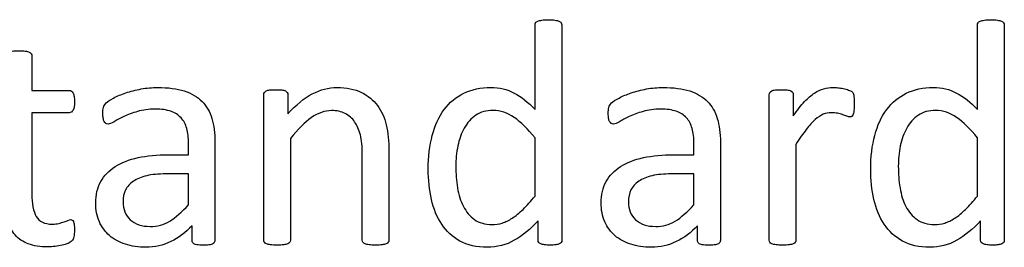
# Model space of a CAD drawing. Header units: inches. Extents: x 0 to 23760, y -13 to 16800.
# Tile 162 of 256: x 4288 to 4758, y 14905 to 15014. Entities that reach past the tile are written whole.
import ezdxf

# ---------------------------------------------------------------- set-up
doc = ezdxf.new("R2010")
doc.units = ezdxf.units.IN
doc.layers.add('1', color=7, linetype='Continuous', true_color=0xffffff)

msp = doc.modelspace()

# ---------------------------------------------------------------- linework, layer by layer
at = {"layer": '1', "color": 2, "linetype": 'Continuous', "lineweight": 25}
for points, knots in [([(4533.785, 14970.988), (4533.785, 14984.395), (4533.785, 14997.801), (4533.785, 15011.582), (4533.872, 15011.929), (4534.074, 15012.246)], [0, 0, 0, 0, 0.9727844, 0.9727844, 1, 1, 1, 1]), ([(4535.112, 15013.025), (4535.603, 15013.198), (4536.267, 15013.367), (4537.853, 15013.602), (4538.863, 15013.689), (4541.373, 15013.689), (4542.44, 15013.598), (4544.085, 15013.371), (4544.72, 15013.198), (4545.643, 15012.852), (4545.989, 15012.592), (4546.22, 15012.246)], [0, 0, 0, 0, 0.2001391, 0.2001391, 0.393276, 0.393276, 0.5909044, 0.5909044, 0.7954522, 0.7954522, 1, 1, 1, 1]), ([(4546.22, 15012.246), (4546.451, 15011.929), (4546.566, 15011.582), (4546.566, 14977.057), (4546.566, 14942.906), (4546.566, 14908.322), (4546.48, 14907.976), (4546.307, 14907.659)], [0, 0, 0, 0, 0.010729, 0.010729, 0.9876204, 0.9876204, 1, 1, 1, 1]), ([(4744.806, 14970.988), (4744.806, 14984.395), (4744.806, 14997.801), (4744.806, 15011.582), (4744.893, 15011.929), (4745.095, 15012.246)], [0, 0, 0, 0, 0.9727844, 0.9727844, 1, 1, 1, 1]), ([(4746.134, 15013.025), (4746.624, 15013.198), (4747.288, 15013.367), (4748.875, 15013.602), (4749.884, 15013.689), (4752.394, 15013.689), (4753.461, 15013.598), (4755.107, 15013.371), (4755.741, 15013.198), (4756.665, 15012.852), (4757.011, 15012.592), (4757.242, 15012.246)], [0, 0, 0, 0, 0.2001391, 0.2001391, 0.393276, 0.393276, 0.5909044, 0.5909044, 0.7954522, 0.7954522, 1, 1, 1, 1]), ([(4757.242, 15012.246), (4757.472, 15011.929), (4757.588, 15011.582), (4757.588, 14977.057), (4757.588, 14942.906), (4757.588, 14908.322), (4757.501, 14907.976), (4757.328, 14907.659)], [0, 0, 0, 0, 0.010729, 0.010729, 0.9876204, 0.9876204, 1, 1, 1, 1]), ([(4284.391, 14998.743), (4285.199, 14998.859), (4286.238, 14998.917), (4288.748, 14998.917), (4289.815, 14998.859), (4290.623, 14998.743)], [0, 0, 0, 0, 0.4942529, 0.4942529, 1, 1, 1, 1]), ([(4290.623, 14998.743), (4291.431, 14998.657), (4292.094, 14998.484), (4293.018, 14998.022), (4293.335, 14997.762), (4293.739, 14997.128), (4293.854, 14996.81), (4293.854, 14990.953), (4293.854, 14985.472), (4293.854, 14979.99)], [0, 0, 0, 0, 0.0567686, 0.0567686, 0.1135371, 0.1135371, 0.1703057, 0.1703057, 1, 1, 1, 1]), ([(4293.854, 14979.99), (4299.779, 14979.99), (4305.703, 14979.99), (4312.031, 14979.99), (4312.406, 14979.903), (4312.695, 14979.701)], [0, 0, 0, 0, 0.9361702, 0.9361702, 1, 1, 1, 1]), ([(4329.255, 14974.046), (4329.948, 14974.739), (4331.153, 14975.53), (4334.535, 14977.307), (4336.497, 14978.114), (4340.883, 14979.615), (4343.307, 14980.215), (4348.528, 14981.202), (4351.183, 14981.432), (4358.828, 14981.432), (4363.041, 14980.884), (4370.023, 14978.634), (4372.85, 14976.96), (4375.014, 14974.797)], [0, 0, 0, 0, 0.1281972, 0.1281972, 0.2581168, 0.2581168, 0.3880364, 0.3880364, 0.5165767, 0.5165767, 0.7582883, 0.7582883, 1, 1, 1, 1]), ([(4404.731, 14907.716), (4404.558, 14907.976), (4404.472, 14908.322), (4404.472, 14931.827), (4404.472, 14954.898), (4404.472, 14978.403), (4404.558, 14978.749), (4404.703, 14979.009)], [0, 0, 0, 0, 0.0180796, 0.0180796, 0.9819204, 0.9819204, 1, 1, 1, 1]), ([(4404.703, 14979.009), (4404.847, 14979.297), (4405.164, 14979.557), (4406.087, 14980.019), (4406.665, 14980.163), (4408.107, 14980.336), (4409.059, 14980.365), (4411.367, 14980.365), (4412.319, 14980.333), (4413.791, 14980.163), (4414.368, 14980.019), (4414.772, 14979.788)], [0, 0, 0, 0, 0.2024309, 0.2024309, 0.4048617, 0.4048617, 0.6072926, 0.6072926, 0.7998488, 0.7998488, 1, 1, 1, 1]), ([(4415.666, 14979.009), (4415.839, 14978.749), (4415.926, 14978.403), (4415.926, 14974.922), (4415.926, 14971.873), (4415.926, 14968.824)], [0, 0, 0, 0, 0.1243094, 0.1243094, 1, 1, 1, 1]), ([(4415.926, 14968.824), (4419.821, 14973.181), (4423.71, 14976.395), (4431.477, 14980.423), (4435.372, 14981.432), (4443.941, 14981.432), (4447.836, 14980.653), (4454.126, 14977.537), (4456.689, 14975.428), (4460.588, 14970.209), (4462.001, 14967.157), (4463.675, 14960.111), (4464.108, 14955.899), (4464.108, 14936.914), (4464.108, 14922.835), (4464.108, 14908.322), (4463.993, 14907.976), (4463.791, 14907.716)], [0, 0, 0, 0, 0.0976134, 0.0976134, 0.1957995, 0.1957995, 0.3104695, 0.3104695, 0.4251394, 0.4251394, 0.5412396, 0.5412396, 0.6571226, 0.6571226, 0.989775, 0.989775, 1, 1, 1, 1]), ([(4535.257, 14917.901), (4531.621, 14913.948), (4527.829, 14910.883), (4519.994, 14906.447), (4515.695, 14905.35), (4505.943, 14905.35), (4501.621, 14906.341), (4494.431, 14910.284), (4491.524, 14912.972), (4487.045, 14919.69), (4485.408, 14923.609), (4483.381, 14932.702), (4482.862, 14937.491), (4482.862, 14948.455), (4483.524, 14953.843), (4486.064, 14963.429), (4487.969, 14967.526), (4492.989, 14974.277), (4496.105, 14976.903), (4503.549, 14980.538), (4507.847, 14981.432), (4516.763, 14981.432), (4520.45, 14980.556), (4527.178, 14977.018), (4530.496, 14974.421), (4533.785, 14970.988)], [0, 0, 0, 0, 0.0736781, 0.0736781, 0.147588, 0.147588, 0.2278852, 0.2278852, 0.3074186, 0.3074186, 0.387744, 0.387744, 0.4674768, 0.4674768, 0.5618732, 0.5618732, 0.6561274, 0.6561274, 0.7503816, 0.7503816, 0.8446359, 0.8446359, 0.9227163, 0.9227163, 1, 1, 1, 1]), ([(4570.283, 14974.046), (4570.975, 14974.739), (4572.18, 14975.53), (4575.562, 14977.307), (4577.524, 14978.114), (4581.91, 14979.615), (4584.334, 14980.215), (4589.555, 14981.202), (4592.21, 14981.432), (4599.856, 14981.432), (4604.068, 14980.884), (4611.05, 14978.634), (4613.877, 14976.96), (4616.041, 14974.797)], [0, 0, 0, 0, 0.1281972, 0.1281972, 0.2581168, 0.2581168, 0.3880364, 0.3880364, 0.5165767, 0.5165767, 0.7582883, 0.7582883, 1, 1, 1, 1]), ([(4645.759, 14907.716), (4645.585, 14907.976), (4645.499, 14908.322), (4645.499, 14931.827), (4645.499, 14954.898), (4645.499, 14978.403), (4645.585, 14978.749), (4645.73, 14979.009)], [0, 0, 0, 0, 0.0180796, 0.0180796, 0.9819204, 0.9819204, 1, 1, 1, 1]), ([(4645.73, 14979.009), (4645.874, 14979.297), (4646.191, 14979.557), (4647.115, 14980.019), (4647.692, 14980.163), (4649.134, 14980.336), (4650.086, 14980.365), (4652.394, 14980.365), (4653.346, 14980.333), (4654.818, 14980.163), (4655.395, 14980.019), (4655.799, 14979.788)], [0, 0, 0, 0, 0.2024309, 0.2024309, 0.4048617, 0.4048617, 0.6072926, 0.6072926, 0.7998488, 0.7998488, 1, 1, 1, 1]), ([(4656.693, 14979.009), (4656.866, 14978.749), (4656.953, 14978.403), (4656.953, 14974.614), (4656.953, 14971.257), (4656.953, 14967.901)], [0, 0, 0, 0, 0.1142132, 0.1142132, 1, 1, 1, 1]), ([(4656.953, 14967.901), (4658.857, 14970.671), (4660.647, 14972.92), (4663.964, 14976.412), (4665.551, 14977.797), (4667.051, 14978.778)], [0, 0, 0, 0, 0.5042346, 0.5042346, 1, 1, 1, 1]), ([(4671.465, 14980.855), (4672.937, 14981.259), (4674.408, 14981.432), (4676.543, 14981.432), (4677.322, 14981.404), (4678.159, 14981.317)], [0, 0, 0, 0, 0.6891892, 0.6891892, 1, 1, 1, 1]), ([(4678.159, 14981.317), (4678.996, 14981.259), (4679.89, 14981.115), (4681.737, 14980.711), (4682.573, 14980.48), (4683.323, 14980.221)], [0, 0, 0, 0, 0.5, 0.5, 1, 1, 1, 1]), ([(4746.278, 14917.901), (4742.643, 14913.948), (4738.851, 14910.883), (4731.015, 14906.447), (4726.716, 14905.35), (4716.965, 14905.35), (4712.642, 14906.341), (4705.453, 14910.284), (4702.545, 14912.972), (4698.067, 14919.69), (4696.43, 14923.609), (4694.403, 14932.702), (4693.883, 14937.491), (4693.883, 14948.455), (4694.545, 14953.843), (4697.086, 14963.429), (4698.99, 14967.526), (4704.01, 14974.277), (4707.126, 14976.903), (4714.57, 14980.538), (4718.869, 14981.432), (4727.784, 14981.432), (4731.471, 14980.556), (4738.199, 14977.018), (4741.517, 14974.421), (4744.806, 14970.988)], [0, 0, 0, 0, 0.0736781, 0.0736781, 0.147588, 0.147588, 0.2278852, 0.2278852, 0.3074186, 0.3074186, 0.387744, 0.387744, 0.4674768, 0.4674768, 0.5618732, 0.5618732, 0.6561274, 0.6561274, 0.7503816, 0.7503816, 0.8446359, 0.8446359, 0.9227163, 0.9227163, 1, 1, 1, 1]), ([(4314.022, 14977.134), (4314.108, 14976.47), (4314.166, 14975.662), (4314.166, 14972.835), (4313.935, 14971.479), (4313.012, 14969.863), (4312.406, 14969.43), (4305.703, 14969.43), (4299.779, 14969.43), (4293.854, 14969.43)], [0, 0, 0, 0, 0.0524112, 0.0524112, 0.1510676, 0.1510676, 0.2497241, 0.2497241, 1, 1, 1, 1]), ([(4375.014, 14974.797), (4377.149, 14972.604), (4378.707, 14969.892), (4380.669, 14963.429), (4381.16, 14959.678), (4381.16, 14939.809), (4381.16, 14924.239), (4381.16, 14908.063), (4380.958, 14907.601), (4380.554, 14907.284)], [0, 0, 0, 0, 0.1735248, 0.1735248, 0.3470497, 0.3470497, 0.9755435, 0.9755435, 1, 1, 1, 1]), ([(4616.041, 14974.797), (4618.176, 14972.604), (4619.734, 14969.892), (4621.696, 14963.429), (4622.187, 14959.678), (4622.187, 14939.809), (4622.187, 14924.239), (4622.187, 14908.063), (4621.985, 14907.601), (4621.581, 14907.284)], [0, 0, 0, 0, 0.1735248, 0.1735248, 0.3470497, 0.3470497, 0.9755435, 0.9755435, 1, 1, 1, 1]), ([(4685.516, 14978.72), (4685.603, 14978.49), (4685.689, 14978.172), (4685.862, 14977.48), (4685.891, 14976.932), (4685.949, 14975.547), (4685.978, 14974.623), (4685.978, 14972.315), (4685.949, 14971.363), (4685.891, 14970.584)], [0, 0, 0, 0, 0.2530864, 0.2530864, 0.5061728, 0.5061728, 0.7592593, 0.7592593, 1, 1, 1, 1]), ([(4293.854, 14969.43), (4293.854, 14956.562), (4293.854, 14943.694), (4293.854, 14926.066), (4294.534, 14922.452), (4297.374, 14917.584), (4299.913, 14916.372), (4304.731, 14916.372), (4305.77, 14916.487), (4307.617, 14916.949), (4308.453, 14917.18), (4309.175, 14917.439)], [0, 0, 0, 0, 0.5062548, 0.5062548, 0.6935464, 0.6935464, 0.8791865, 0.8791865, 0.9395933, 0.9395933, 1, 1, 1, 1]), ([(4329.14, 14964.295), (4328.851, 14964.496), (4328.563, 14964.814), (4328.101, 14965.622), (4327.952, 14966.14), (4327.726, 14967.439), (4327.697, 14968.132), (4327.697, 14970.18), (4327.784, 14971.19), (4328.13, 14972.69), (4328.563, 14973.383), (4329.255, 14974.046)], [0, 0, 0, 0, 0.1551158, 0.1551158, 0.3102316, 0.3102316, 0.4721772, 0.4721772, 0.7360886, 0.7360886, 1, 1, 1, 1]), ([(4367.686, 14961.9), (4367.138, 14963.948), (4366.216, 14965.652), (4363.704, 14968.391), (4362.086, 14969.392), (4358.078, 14970.786), (4355.626, 14971.132), (4349.567, 14971.132), (4346.774, 14970.738), (4341.777, 14969.286), (4339.613, 14968.449), (4335.862, 14966.66), (4334.304, 14965.853), (4331.765, 14964.352), (4330.842, 14963.977), (4329.804, 14963.977), (4329.457, 14964.093), (4329.14, 14964.295)], [0, 0, 0, 0, 0.1247793, 0.1247793, 0.252326, 0.252326, 0.3782436, 0.3782436, 0.511568, 0.511568, 0.6430689, 0.6430689, 0.7745699, 0.7745699, 0.9060708, 0.9060708, 1, 1, 1, 1]), ([(4451.702, 14907.716), (4451.5, 14907.976), (4451.414, 14908.322), (4451.414, 14922.267), (4451.414, 14935.779), (4451.414, 14953.244), (4451.116, 14956.423), (4449.856, 14961.236), (4448.948, 14963.305), (4446.595, 14966.805), (4445.072, 14968.143), (4441.344, 14969.978), (4439.18, 14970.44), (4433.525, 14970.44), (4430.361, 14969.301), (4423.976, 14964.814), (4420.658, 14961.496), (4417.167, 14957.139)], [0, 0, 0, 0, 0.0106594, 0.0106594, 0.3434701, 0.3434701, 0.4408261, 0.4408261, 0.5395668, 0.5395668, 0.6394324, 0.6394324, 0.7405482, 0.7405482, 0.8698823, 0.8698823, 1, 1, 1, 1]), ([(4523.831, 14967.18), (4520.629, 14969.401), (4517.282, 14970.526), (4510.559, 14970.526), (4507.814, 14969.754), (4503.289, 14966.66), (4501.471, 14964.641), (4498.644, 14959.621), (4497.606, 14956.77), (4496.336, 14950.417), (4496.018, 14947.185), (4496.018, 14940.405), (4496.282, 14937.002), (4497.374, 14930.336), (4498.287, 14927.359), (4500.981, 14922.2), (4502.745, 14920.128), (4507.155, 14916.978), (4509.925, 14916.199), (4514.945, 14916.199), (4516.563, 14916.422), (4519.705, 14917.353), (4521.292, 14918.132), (4524.581, 14920.267), (4526.298, 14921.696), (4529.89, 14925.114), (4531.794, 14927.22), (4533.785, 14929.759)], [0, 0, 0, 0, 0.0919328, 0.0919328, 0.1770276, 0.1770276, 0.2633763, 0.2633763, 0.349725, 0.349725, 0.4359196, 0.4359196, 0.527407, 0.527407, 0.6196688, 0.6196688, 0.7131724, 0.7131724, 0.8080748, 0.8080748, 0.8567638, 0.8567638, 0.9046373, 0.9046373, 0.9525107, 0.9525107, 1, 1, 1, 1]), ([(4570.167, 14964.295), (4569.879, 14964.496), (4569.59, 14964.814), (4569.128, 14965.622), (4568.979, 14966.14), (4568.753, 14967.439), (4568.725, 14968.132), (4568.725, 14970.18), (4568.811, 14971.19), (4569.157, 14972.69), (4569.59, 14973.383), (4570.283, 14974.046)], [0, 0, 0, 0, 0.1551158, 0.1551158, 0.3102316, 0.3102316, 0.4721772, 0.4721772, 0.7360886, 0.7360886, 1, 1, 1, 1]), ([(4608.713, 14961.9), (4608.165, 14963.948), (4607.243, 14965.652), (4604.731, 14968.391), (4603.113, 14969.392), (4599.105, 14970.786), (4596.653, 14971.132), (4590.594, 14971.132), (4587.801, 14970.738), (4582.804, 14969.286), (4580.64, 14968.449), (4576.89, 14966.66), (4575.332, 14965.853), (4572.793, 14964.352), (4571.869, 14963.977), (4570.831, 14963.977), (4570.484, 14964.093), (4570.167, 14964.295)], [0, 0, 0, 0, 0.1247793, 0.1247793, 0.252326, 0.252326, 0.3782436, 0.3782436, 0.511568, 0.511568, 0.6430689, 0.6430689, 0.7745699, 0.7745699, 0.9060708, 0.9060708, 1, 1, 1, 1]), ([(4680.554, 14968.478), (4679.804, 14968.709), (4678.967, 14968.94), (4677.12, 14969.344), (4676.111, 14969.43), (4673.774, 14969.43), (4672.5, 14969.21), (4670.052, 14968.161), (4668.753, 14967.324), (4666.041, 14964.958), (4664.599, 14963.4), (4663.127, 14961.438)], [0, 0, 0, 0, 0.1811402, 0.1811402, 0.3622803, 0.3622803, 0.5776903, 0.5776903, 0.7888451, 0.7888451, 1, 1, 1, 1]), ([(4734.853, 14967.18), (4731.65, 14969.401), (4728.303, 14970.526), (4721.581, 14970.526), (4718.836, 14969.754), (4714.31, 14966.66), (4712.493, 14964.641), (4709.665, 14959.621), (4708.628, 14956.77), (4707.357, 14950.417), (4707.04, 14947.185), (4707.04, 14940.405), (4707.304, 14937.002), (4708.396, 14930.336), (4709.308, 14927.359), (4712.002, 14922.2), (4713.766, 14920.128), (4718.176, 14916.978), (4720.946, 14916.199), (4725.966, 14916.199), (4727.584, 14916.422), (4730.727, 14917.353), (4732.314, 14918.132), (4735.603, 14920.267), (4737.319, 14921.696), (4740.911, 14925.114), (4742.816, 14927.22), (4744.806, 14929.759)], [0, 0, 0, 0, 0.0919328, 0.0919328, 0.1770276, 0.1770276, 0.2633763, 0.2633763, 0.349725, 0.349725, 0.4359196, 0.4359196, 0.527407, 0.527407, 0.6196688, 0.6196688, 0.7131724, 0.7131724, 0.8080748, 0.8080748, 0.8567638, 0.8567638, 0.9046373, 0.9046373, 0.9525107, 0.9525107, 1, 1, 1, 1]), ([(4685.574, 14968.795), (4685.43, 14968.363), (4685.228, 14968.016), (4684.766, 14967.555), (4684.449, 14967.439), (4683.641, 14967.439), (4683.122, 14967.555), (4682.544, 14967.786)], [0, 0, 0, 0, 0.3333333, 0.3333333, 0.6666667, 0.6666667, 1, 1, 1, 1]), ([(4368.551, 14949.436), (4368.551, 14951.234), (4368.551, 14953.033), (4368.551, 14957.486), (4368.263, 14959.851), (4367.686, 14961.9)], [0, 0, 0, 0, 0.4038877, 0.4038877, 1, 1, 1, 1]), ([(4609.579, 14949.436), (4609.579, 14951.234), (4609.579, 14953.033), (4609.579, 14957.486), (4609.29, 14959.851), (4608.713, 14961.9)], [0, 0, 0, 0, 0.4038877, 0.4038877, 1, 1, 1, 1]), ([(4417.167, 14957.139), (4417.167, 14941.011), (4417.167, 14924.883), (4417.167, 14908.322), (4417.051, 14907.976), (4416.849, 14907.716)], [0, 0, 0, 0, 0.9738676, 0.9738676, 1, 1, 1, 1]), ([(4658.194, 14954.283), (4658.194, 14939.107), (4658.194, 14923.931), (4658.194, 14908.322), (4658.078, 14907.976), (4657.876, 14907.716)], [0, 0, 0, 0, 0.9722736, 0.9722736, 1, 1, 1, 1]), ([(4338.43, 14906.793), (4335.459, 14907.716), (4332.948, 14909.101), (4328.794, 14912.679), (4327.189, 14914.905), (4324.87, 14920.123), (4324.293, 14923.094), (4324.293, 14930.336), (4325.088, 14933.718), (4328.274, 14939.453), (4330.554, 14941.848), (4336.497, 14945.656), (4340.161, 14947.07), (4348.759, 14948.974), (4353.606, 14949.436), (4362.185, 14949.436), (4365.368, 14949.436), (4368.551, 14949.436)], [0, 0, 0, 0, 0.1211867, 0.1211867, 0.2423733, 0.2423733, 0.3624449, 0.3624449, 0.5021834, 0.5021834, 0.6408503, 0.6408503, 0.7795172, 0.7795172, 0.9181841, 0.9181841, 1, 1, 1, 1]), ([(4579.457, 14906.793), (4576.486, 14907.716), (4573.976, 14909.101), (4569.821, 14912.679), (4568.216, 14914.905), (4565.897, 14920.123), (4565.32, 14923.094), (4565.32, 14930.336), (4566.116, 14933.718), (4569.302, 14939.453), (4571.581, 14941.848), (4577.524, 14945.656), (4581.188, 14947.07), (4589.786, 14948.974), (4594.633, 14949.436), (4603.212, 14949.436), (4606.395, 14949.436), (4609.579, 14949.436)], [0, 0, 0, 0, 0.1211867, 0.1211867, 0.2423733, 0.2423733, 0.3624449, 0.3624449, 0.5021834, 0.5021834, 0.6408503, 0.6408503, 0.7795172, 0.7795172, 0.9181841, 0.9181841, 1, 1, 1, 1]), ([(4348.615, 14939.395), (4346.047, 14938.818), (4343.921, 14937.911), (4340.536, 14935.616), (4339.296, 14934.231), (4338.488, 14932.644)], [0, 0, 0, 0, 0.497088, 0.497088, 1, 1, 1, 1]), ([(4589.642, 14939.395), (4587.074, 14938.818), (4584.948, 14937.911), (4581.564, 14935.616), (4580.323, 14934.231), (4579.515, 14932.644)], [0, 0, 0, 0, 0.497088, 0.497088, 1, 1, 1, 1]), ([(4338.488, 14932.644), (4337.709, 14931.029), (4337.305, 14929.153), (4337.305, 14923.469), (4338.459, 14920.613), (4343.018, 14916.343), (4346.191, 14915.275), (4353.635, 14915.275), (4356.735, 14916.12), (4362.435, 14919.517), (4365.407, 14922.113), (4368.551, 14925.604)], [0, 0, 0, 0, 0.1401467, 0.1401467, 0.3782042, 0.3782042, 0.6162616, 0.6162616, 0.8077064, 0.8077064, 1, 1, 1, 1]), ([(4579.515, 14932.644), (4578.736, 14931.029), (4578.332, 14929.153), (4578.332, 14923.469), (4579.486, 14920.613), (4584.045, 14916.343), (4587.218, 14915.275), (4594.662, 14915.275), (4597.762, 14916.12), (4603.462, 14919.517), (4606.434, 14922.113), (4609.579, 14925.604)], [0, 0, 0, 0, 0.1401467, 0.1401467, 0.3782042, 0.3782042, 0.6162616, 0.6162616, 0.8077064, 0.8077064, 1, 1, 1, 1]), ([(4304.933, 14905.754), (4303.75, 14905.581), (4302.568, 14905.524), (4297.807, 14905.524), (4294.72, 14905.985), (4289.584, 14907.889), (4287.493, 14909.32), (4284.218, 14913.169), (4283.006, 14915.593), (4282.285, 14918.565)], [0, 0, 0, 0, 0.0990148, 0.0990148, 0.3984741, 0.3984741, 0.6979335, 0.6979335, 1, 1, 1, 1]), ([(4311.021, 14918.161), (4311.512, 14918.391), (4311.973, 14918.507), (4312.637, 14918.507), (4312.896, 14918.449), (4313.127, 14918.334)], [0, 0, 0, 0, 0.6521739, 0.6521739, 1, 1, 1, 1]), ([(4535.574, 14907.659), (4535.343, 14907.976), (4535.257, 14908.322), (4535.257, 14911.804), (4535.257, 14914.852), (4535.257, 14917.901)], [0, 0, 0, 0, 0.1243094, 0.1243094, 1, 1, 1, 1]), ([(4746.595, 14907.659), (4746.364, 14907.976), (4746.278, 14908.322), (4746.278, 14911.804), (4746.278, 14914.852), (4746.278, 14917.901)], [0, 0, 0, 0, 0.1243094, 0.1243094, 1, 1, 1, 1]), ([(4314.022, 14916.141), (4314.108, 14915.506), (4314.166, 14914.756), (4314.166, 14912.333), (4314.051, 14911.15), (4313.849, 14910.284)], [0, 0, 0, 0, 0.3809524, 0.3809524, 1, 1, 1, 1]), ([(4370.225, 14915.593), (4367.195, 14912.361), (4363.814, 14909.863), (4356.405, 14906.245), (4352.452, 14905.35), (4344.662, 14905.35), (4341.373, 14905.841), (4338.43, 14906.793)], [0, 0, 0, 0, 0.3457072, 0.3457072, 0.6946633, 0.6946633, 1, 1, 1, 1]), ([(4370.773, 14907.284), (4370.398, 14907.601), (4370.225, 14908.063), (4370.225, 14910.977), (4370.225, 14913.285), (4370.225, 14915.593)], [0, 0, 0, 0, 0.2079208, 0.2079208, 1, 1, 1, 1]), ([(4611.252, 14915.593), (4608.223, 14912.361), (4604.841, 14909.863), (4597.432, 14906.245), (4593.479, 14905.35), (4585.689, 14905.35), (4582.4, 14905.841), (4579.457, 14906.793)], [0, 0, 0, 0, 0.3457072, 0.3457072, 0.6946633, 0.6946633, 1, 1, 1, 1]), ([(4611.8, 14907.284), (4611.425, 14907.601), (4611.252, 14908.063), (4611.252, 14910.977), (4611.252, 14913.285), (4611.252, 14915.593)], [0, 0, 0, 0, 0.2079208, 0.2079208, 1, 1, 1, 1]), ([(4311.079, 14907.197), (4310.271, 14906.851), (4309.319, 14906.562), (4307.242, 14906.101), (4306.116, 14905.899), (4304.933, 14905.754)], [0, 0, 0, 0, 0.5, 0.5, 1, 1, 1, 1]), ([(4380.554, 14907.284), (4380.121, 14906.966), (4379.573, 14906.735), (4378.13, 14906.447), (4377.092, 14906.36), (4374.351, 14906.36), (4373.284, 14906.452), (4371.696, 14906.735), (4371.119, 14906.966), (4370.773, 14907.284)], [0, 0, 0, 0, 0.2504121, 0.2504121, 0.5008242, 0.5008242, 0.7460194, 0.7460194, 1, 1, 1, 1]), ([(4407.703, 14906.505), (4406.895, 14906.62), (4406.232, 14906.764), (4405.251, 14907.168), (4404.933, 14907.428), (4404.731, 14907.716)], [0, 0, 0, 0, 0.5, 0.5, 1, 1, 1, 1]), ([(4413.935, 14906.505), (4413.127, 14906.418), (4412.06, 14906.36), (4409.55, 14906.36), (4408.511, 14906.418), (4407.703, 14906.505)], [0, 0, 0, 0, 0.5057471, 0.5057471, 1, 1, 1, 1]), ([(4416.849, 14907.716), (4416.647, 14907.428), (4416.33, 14907.168), (4415.407, 14906.764), (4414.743, 14906.62), (4413.935, 14906.505)], [0, 0, 0, 0, 0.5, 0.5, 1, 1, 1, 1]), ([(4454.645, 14906.505), (4453.808, 14906.62), (4453.173, 14906.764), (4452.25, 14907.168), (4451.904, 14907.428), (4451.702, 14907.716)], [0, 0, 0, 0, 0.5, 0.5, 1, 1, 1, 1]), ([(4460.877, 14906.505), (4460.04, 14906.418), (4459.03, 14906.36), (4456.491, 14906.36), (4455.453, 14906.418), (4454.645, 14906.505)], [0, 0, 0, 0, 0.4886364, 0.4886364, 1, 1, 1, 1]), ([(4463.791, 14907.716), (4463.589, 14907.428), (4463.243, 14907.168), (4462.319, 14906.764), (4461.685, 14906.62), (4460.877, 14906.505)], [0, 0, 0, 0, 0.5, 0.5, 1, 1, 1, 1]), ([(4538.344, 14906.505), (4537.622, 14906.62), (4537.017, 14906.764), (4536.093, 14907.11), (4535.776, 14907.37), (4535.574, 14907.659)], [0, 0, 0, 0, 0.5, 0.5, 1, 1, 1, 1]), ([(4543.652, 14906.505), (4542.931, 14906.418), (4542.037, 14906.36), (4539.959, 14906.36), (4539.036, 14906.418), (4538.344, 14906.505)], [0, 0, 0, 0, 0.4861111, 0.4861111, 1, 1, 1, 1]), ([(4621.581, 14907.284), (4621.148, 14906.966), (4620.6, 14906.735), (4619.157, 14906.447), (4618.119, 14906.36), (4615.378, 14906.36), (4614.311, 14906.452), (4612.723, 14906.735), (4612.146, 14906.966), (4611.8, 14907.284)], [0, 0, 0, 0, 0.2504121, 0.2504121, 0.5008242, 0.5008242, 0.7460194, 0.7460194, 1, 1, 1, 1]), ([(4648.73, 14906.505), (4647.922, 14906.62), (4647.259, 14906.764), (4646.278, 14907.168), (4645.961, 14907.428), (4645.759, 14907.716)], [0, 0, 0, 0, 0.5, 0.5, 1, 1, 1, 1]), ([(4654.962, 14906.505), (4654.154, 14906.418), (4653.087, 14906.36), (4650.577, 14906.36), (4649.538, 14906.418), (4648.73, 14906.505)], [0, 0, 0, 0, 0.5057471, 0.5057471, 1, 1, 1, 1]), ([(4657.876, 14907.716), (4657.674, 14907.428), (4657.357, 14907.168), (4656.434, 14906.764), (4655.77, 14906.62), (4654.962, 14906.505)], [0, 0, 0, 0, 0.5, 0.5, 1, 1, 1, 1]), ([(4749.365, 14906.505), (4748.644, 14906.62), (4748.038, 14906.764), (4747.115, 14907.11), (4746.797, 14907.37), (4746.595, 14907.659)], [0, 0, 0, 0, 0.5, 0.5, 1, 1, 1, 1]), ([(4754.674, 14906.505), (4753.952, 14906.418), (4753.058, 14906.36), (4750.981, 14906.36), (4750.057, 14906.418), (4749.365, 14906.505)], [0, 0, 0, 0, 0.4861111, 0.4861111, 1, 1, 1, 1])]:
    msp.add_open_spline(points, degree=3, knots=knots, dxfattribs=at)
for points in [[(4534.074, 15012.246), (4534.247, 15012.592), (4534.593, 15012.852), (4535.112, 15013.025)], [(4745.095, 15012.246), (4745.268, 15012.592), (4745.614, 15012.852), (4746.134, 15013.025)], [(4312.695, 14979.701), (4313.012, 14979.528), (4313.272, 14979.24), (4313.502, 14978.778)], [(4313.502, 14978.778), (4313.733, 14978.345), (4313.906, 14977.797), (4314.022, 14977.134)], [(4414.772, 14979.788), (4415.205, 14979.557), (4415.493, 14979.297), (4415.666, 14979.009)], [(4655.799, 14979.788), (4656.232, 14979.557), (4656.52, 14979.297), (4656.693, 14979.009)], [(4667.051, 14978.778), (4668.523, 14979.788), (4669.994, 14980.48), (4671.465, 14980.855)], [(4683.323, 14980.221), (4684.045, 14979.961), (4684.593, 14979.701), (4684.881, 14979.442)], [(4684.881, 14979.442), (4685.199, 14979.182), (4685.401, 14978.951), (4685.516, 14978.72)], [(4685.891, 14970.584), (4685.834, 14969.834), (4685.747, 14969.228), (4685.574, 14968.795)], [(4533.785, 14957.457), (4530.352, 14961.698), (4527.034, 14964.929), (4523.831, 14967.18)], [(4682.544, 14967.786), (4681.939, 14968.016), (4681.275, 14968.247), (4680.554, 14968.478)], [(4744.806, 14957.457), (4741.373, 14961.698), (4738.055, 14964.929), (4734.853, 14967.18)], [(4663.127, 14961.438), (4661.627, 14959.505), (4659.982, 14957.11), (4658.194, 14954.283)], [(4533.785, 14929.759), (4533.785, 14938.992), (4533.785, 14948.224), (4533.785, 14957.457)], [(4744.806, 14929.759), (4744.806, 14938.992), (4744.806, 14948.224), (4744.806, 14957.457)], [(4357.703, 14940.29), (4354.212, 14940.29), (4351.183, 14940.001), (4348.615, 14939.395)], [(4368.551, 14940.29), (4364.935, 14940.29), (4361.319, 14940.29), (4357.703, 14940.29)], [(4368.551, 14925.604), (4368.551, 14930.5), (4368.551, 14935.395), (4368.551, 14940.29)], [(4598.73, 14940.29), (4595.239, 14940.29), (4592.21, 14940.001), (4589.642, 14939.395)], [(4609.579, 14940.29), (4605.962, 14940.29), (4602.346, 14940.29), (4598.73, 14940.29)], [(4609.579, 14925.604), (4609.579, 14930.5), (4609.579, 14935.395), (4609.579, 14940.29)], [(4309.175, 14917.439), (4309.867, 14917.699), (4310.502, 14917.93), (4311.021, 14918.161)], [(4313.127, 14918.334), (4313.358, 14918.189), (4313.531, 14917.959), (4313.675, 14917.584)], [(4313.675, 14917.584), (4313.791, 14917.237), (4313.906, 14916.747), (4314.022, 14916.141)], [(4312.925, 14908.351), (4312.521, 14907.947), (4311.916, 14907.572), (4311.079, 14907.197)], [(4313.849, 14910.284), (4313.647, 14909.419), (4313.358, 14908.755), (4312.925, 14908.351)], [(4545.383, 14906.937), (4544.922, 14906.764), (4544.345, 14906.62), (4543.652, 14906.505)], [(4546.307, 14907.659), (4546.105, 14907.37), (4545.816, 14907.11), (4545.383, 14906.937)], [(4756.405, 14906.937), (4755.943, 14906.764), (4755.366, 14906.62), (4754.674, 14906.505)], [(4757.328, 14907.659), (4757.126, 14907.37), (4756.838, 14907.11), (4756.405, 14906.937)]]:
    msp.add_open_spline(points, degree=3, dxfattribs=at)

doc.saveas('drawing.dxf')
